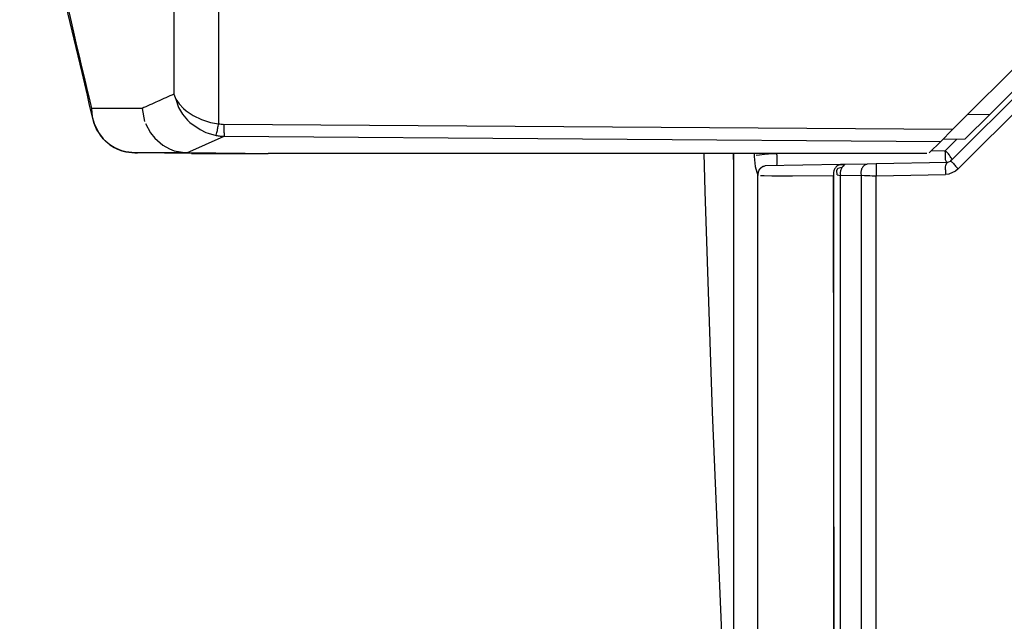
# Model space of a CAD drawing. Header units: millimetres. Extents: x -1041 to -481, y -163 to 556.
# Tile 3 of 36: x -1032 to -969, y -18 to 21. Entities that reach past the tile are written whole.
import ezdxf

# ---------------------------------------------------------------- set-up
doc = ezdxf.new("R2010")
doc.units = ezdxf.units.MM

# ---------------------------------------------------------------- blocks, each defined once
blk = doc.blocks.new('Abdeckblech__22', base_point=(-988.2559655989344, -33.20789400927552))
at = {"color": 7, "linetype": 'Continuous'}
for p, q in [((-988.1990509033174, 9.595825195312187), (-988.2559655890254, 12.0158080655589)), ((-987.7335662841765, -4.538330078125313), (-988.1990509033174, 9.595825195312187)), ((-987.1351776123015, -18.66748046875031), (-987.7335662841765, -4.538330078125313))]:
    blk.add_line(p, q, dxfattribs=at)
blk = doc.blocks.new('Rueckteil__23', base_point=(-988.6292724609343, -151.4081346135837))
at = {"color": 7, "linetype": 'Continuous'}
for p, q in [((-966.6643323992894, 17.35513031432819), (-972.5104217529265, 11.52423095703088)), ((-986.3686370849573, 11.22242736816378), (-986.3783416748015, 12.01580830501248)), ((-986.3783416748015, 12.01580830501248), (-986.3783416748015, 8.616607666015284)), ((-977.2588235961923, 11.34287123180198), (-977.8425774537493, 11.3326817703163)), ((-972.7204895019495, 11.43386840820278), (-977.2588235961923, 11.34287123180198)), ((-972.7204895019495, 11.43386840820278), (-972.5104217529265, 11.52423095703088)), ((-986.3679199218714, -16.84844970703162), (-986.3686370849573, 11.22242736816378)), ((-979.5401792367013, 11.30305002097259), (-984.3595127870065, 11.21144363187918)), ((-983.6029138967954, 11.2321347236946), (-984.3595127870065, 11.21144363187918)), ((-979.7799072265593, 10.92803955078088), (-979.7022247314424, 11.06303405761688)), ((-979.7424926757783, 10.63690185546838), (-979.7799072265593, 10.92803955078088)), ((-979.7022247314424, 11.06303405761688), (-979.4584498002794, 11.126790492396)), ((-979.6953423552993, 11.26479877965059), (-979.5401792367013, 11.30305002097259)), ((-979.5401792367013, 11.30305002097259), (-979.2650756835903, 11.3078460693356)), ((-979.2650756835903, 11.3078460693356), (-979.5401792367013, 11.30305002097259)), ((-977.8425774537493, 11.3326817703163), (-979.2650756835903, 11.3078460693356)), ((-977.9801657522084, 11.29384675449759), (-977.8425774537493, 11.3326817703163)), ((-979.8588256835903, -80.04403686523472), (-979.9817590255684, 10.60041815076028)), ((-986.3783416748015, 8.616607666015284), (-986.3781983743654, -41.08309986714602)), ((-986.3781983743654, -41.08309986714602), (-986.3679199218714, -16.84844970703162))]:
    blk.add_line(p, q, dxfattribs=at)
at = {"color": 1, "linetype": 'Continuous'}
for p, q in [((-972.0047454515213, 11.02120053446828), (-966.9678344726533, 16.07666015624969)), ((-972.1209716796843, 12.89636230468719), (-972.8375662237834, 12.18269669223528)), ((-985.0697375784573, 12.01581429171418), (-985.0697377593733, 11.81221648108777)), ((-984.1479644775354, 11.97003173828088), (-984.3981781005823, 11.94979858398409)), ((-983.9993743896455, 11.97933959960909), (-984.1479644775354, 11.97003173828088)), ((-983.6029138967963, 11.99575975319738), (-983.9993743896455, 11.97933959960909)), ((-982.4482600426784, 12.0158099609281), (-983.6029138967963, 11.99575975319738)), ((-972.8375662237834, 12.18269669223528), (-973.7518001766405, 12.16682130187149)), ((-985.0697377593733, 11.81221648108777), (-985.0194702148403, 11.3838958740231)), ((-985.0194702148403, 11.3838958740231), (-984.9934082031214, 11.18193054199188)), ((-984.7106018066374, 11.9127960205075), (-984.9281311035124, 11.87121582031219)), ((-984.3981781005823, 11.94979858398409), (-984.7106018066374, 11.9127960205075)), ((-984.9934082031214, 11.18193054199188), (-984.8167252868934, 10.60477965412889)), ((-972.1814575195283, 10.87524414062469), (-972.6017761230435, 10.69546508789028)), ((-972.0047454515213, 11.02120053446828), (-972.1814575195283, 10.87524414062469)), ((-984.8167252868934, -71.74054860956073), (-984.8167252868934, 10.60477965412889)), ((-984.6584625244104, 10.59742736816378), (-984.4252471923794, 10.59159851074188)), ((-984.4252471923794, 10.59159851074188), (-983.9362182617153, 10.58572387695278)), ((-983.9362182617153, 10.58572387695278), (-982.6155853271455, 10.584060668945)), ((-982.6155853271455, 10.584060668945), (-979.9817590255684, 10.60041815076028)), ((-979.9817590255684, 10.60041815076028), (-979.9817590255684, -77.52073941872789)), ((-979.7424926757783, 10.63690185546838), (-979.5493009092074, 10.59913406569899)), ((-979.5493009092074, 10.59913406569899), (-978.2265111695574, 10.61815747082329)), ((-979.5493009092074, -80.66789980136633), (-979.5493009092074, 10.59913406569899)), ((-978.2265111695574, 10.61815747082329), (-978.0116729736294, 10.60466003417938)), ((-978.2265111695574, 10.61815747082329), (-978.2265111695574, -81.92486257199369)), ((-978.0116729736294, 10.60466003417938), (-977.6632232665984, 10.59295654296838)), ((-977.6632232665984, 10.59295654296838), (-977.5190429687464, 10.59095764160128)), ((-977.5190429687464, 10.59095764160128), (-977.2535880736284, 10.59112018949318)), ((-977.2535880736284, 10.59112018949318), (-972.8323307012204, 10.6686131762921)), ((-977.2535880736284, -82.26961516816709), (-977.2535880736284, 10.59112018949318)), ((-972.6017761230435, 10.69546508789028), (-972.8323307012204, 10.6686131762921))]:
    blk.add_line(p, q, dxfattribs=at)
for points in [[(-983.6029138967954, 11.2321347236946), (-983.6024662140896, 11.2435070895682), (-983.5993324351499, 11.32311365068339), (-983.5963346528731, 11.42368002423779), (-983.5968389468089, 11.58177107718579), (-983.5984142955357, 11.75927853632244), (-983.6029138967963, 11.99575975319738)], [(-972.7204895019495, 11.43386840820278), (-972.727360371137, 11.44435690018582), (-972.7754564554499, 11.51777634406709), (-972.8236881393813, 11.61212607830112), (-972.8315082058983, 11.76912660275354), (-972.833079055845, 11.94640460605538), (-972.8375662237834, 12.18269669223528)], [(-972.5104217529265, 11.52423095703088), (-972.4622503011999, 11.58923837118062), (-972.4140788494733, 11.65424578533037), (-972.4811789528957, 11.76311501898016), (-972.6005553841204, 11.93441721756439), (-972.6824580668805, 12.02788511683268), (-972.8375662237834, 12.18269669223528)], [(-977.2588235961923, 11.34287123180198), (-977.259006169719, 11.33174241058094), (-977.2602841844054, 11.25384066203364), (-977.2613398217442, 11.15533747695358), (-977.2599657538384, 10.9999986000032), (-977.256109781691, 10.7337550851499), (-977.2535880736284, 10.59112018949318)], [(-972.7204895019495, 11.43386840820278), (-972.7279890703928, 11.42188203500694), (-972.7804860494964, 11.33797742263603), (-972.8327607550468, 11.23348103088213), (-972.8387044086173, 11.07735220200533), (-972.8348507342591, 10.81120735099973), (-972.8323307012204, 10.6686131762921)], [(-972.5104217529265, 11.52423095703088), (-972.5013298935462, 11.51800216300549), (-972.4376868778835, 11.47440060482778), (-972.3619147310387, 11.41587615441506), (-972.2679189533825, 11.30518711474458), (-972.0999448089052, 11.1184251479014), (-972.0047454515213, 11.02120053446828)], [(-984.3595127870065, 11.21144363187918), (-984.4597285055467, 11.17654188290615), (-984.6165969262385, 11.09839806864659), (-984.6916126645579, 11.03252416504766), (-984.7635012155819, 10.91734336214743), (-984.8168760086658, 10.71478702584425), (-984.8167252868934, 10.60477965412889)], [(-984.3595127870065, 11.21144363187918), (-984.4502863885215, 11.18374889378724), (-984.5410599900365, 11.1560541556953), (-984.6255178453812, 11.08297324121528), (-984.7635012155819, 10.91734336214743), (-984.8168760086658, 10.71478702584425), (-984.8167252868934, 10.60477965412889)], [(-979.6953423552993, 11.26479877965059), (-979.7934377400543, 11.17843901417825), (-979.9307496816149, 11.00111135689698), (-979.9831080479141, 10.80691073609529), (-979.9817590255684, 10.60041815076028)], [(-979.2650756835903, 11.3078460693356), (-979.3677057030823, 11.20195520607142), (-979.5059934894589, 11.00388589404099), (-979.5528146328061, 10.80737435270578), (-979.5493009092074, 10.59913406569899)], [(-977.9801657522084, 11.29384675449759), (-978.066622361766, 11.20567285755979), (-978.1868882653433, 11.02476503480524), (-978.2309136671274, 10.82719410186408), (-978.2265111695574, 10.61815747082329)]]:
    blk.add_spline(points, degree=3, dxfattribs=at)
blk = doc.blocks.new('Rueckteil-kpl___24', base_point=(-988.6292724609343, -151.4081346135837))
for name, p in [('Rueckteil__23', (-988.6292724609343, -151.4081346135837)), ('Abdeckblech__22', (-988.2559655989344, -33.20789400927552))]:
    blk.add_blockref(name, p)
blk = doc.blocks.new('Griff__69', base_point=(-1040.837310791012, 12.01398873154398))
at = {"color": 7, "linetype": 'Continuous'}
for p, q in [((-1028.044326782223, 17.19183349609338), (-1029.190736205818, 22.0198894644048)), ((-972.3778911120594, 13.540721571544), (-967.5764644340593, 18.342148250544)), ((-969.9925866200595, 14.511812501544), (-966.4885964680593, 18.015802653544)), ((-1027.696243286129, 15.73588562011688), (-1028.044326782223, 17.19183349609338)), ((-1027.575866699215, 15.09205627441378), (-1027.696243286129, 15.73588562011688)), ((-1027.320495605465, 14.06802368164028), (-1027.575866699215, 15.09205627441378)), ((-1024.206864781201, 14.88668090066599), (-1024.040283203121, 14.06632995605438)), ((-971.5596570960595, 12.94474202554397), (-969.9925866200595, 14.511812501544)), ((-1027.386535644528, 14.3460540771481), (-1027.320495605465, 14.06802368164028)), ((-1027.274948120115, 13.92440795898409), (-1027.320495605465, 14.06802368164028)), ((-1027.274948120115, 13.92440795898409), (-1027.126464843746, 13.55786132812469)), ((-1027.126464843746, 13.55786132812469), (-1027.274948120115, 13.92440795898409)), ((-1023.985900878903, 13.92239379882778), (-1023.662673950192, 13.32405090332)), ((-1026.698318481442, 12.9452667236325), (-1027.126464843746, 13.55786132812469)), ((-1027.000305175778, 13.34579467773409), (-1026.83501246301, 13.11704093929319)), ((-1023.662673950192, 13.32405090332), (-1023.39234924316, 12.9876556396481)), ((-973.1331916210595, 12.78542106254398), (-972.3778911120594, 13.540721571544)), ((-1026.522140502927, 12.78456115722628), (-1026.698318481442, 12.9452667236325)), ((-1026.258377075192, 12.55749511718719), (-1026.522140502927, 12.78456115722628)), ((-1023.39234924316, 12.9876556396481), (-1022.880218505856, 12.55018615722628)), ((-973.8590487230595, 12.059563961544), (-973.1331916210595, 12.78542106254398)), ((-972.9989943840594, 12.91961830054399), (-971.5596570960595, 12.94474202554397)), ((-1025.985900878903, 12.38830566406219), (-1026.258377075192, 12.55749511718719)), ((-1025.501312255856, 12.18124389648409), (-1025.985900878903, 12.38830566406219)), ((-1025.784820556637, 12.28923034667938), (-1025.985900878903, 12.38830566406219)), ((-1025.985900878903, 12.38830566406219), (-1025.784820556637, 12.28923034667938)), ((-1025.501312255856, 12.18124389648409), (-1025.784820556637, 12.28923034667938)), ((-1025.784820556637, 12.28923034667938), (-1025.501312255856, 12.18124389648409)), ((-1025.24150085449, 12.11151123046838), (-1025.501312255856, 12.18124389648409)), ((-1025.24150085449, 12.11151123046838), (-1025.501312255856, 12.18124389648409)), ((-1025.501312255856, 12.18124389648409), (-1025.24150085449, 12.11151123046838)), ((-1024.67402043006, 12.04770851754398), (-1025.24150085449, 12.11151123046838)), ((-1024.67402043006, 12.04770851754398), (-1025.24150085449, 12.11151123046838)), ((-1025.24150085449, 12.11151123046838), (-1024.67402043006, 12.04770851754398)), ((-1021.033635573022, 12.01580545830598), (-1024.488426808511, 12.0460375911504)), ((-1022.880218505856, 12.55018615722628), (-1022.45289611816, 12.31068420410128)), ((-1022.45289611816, 12.31068420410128), (-1022.142761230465, 12.18946838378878)), ((-1022.142761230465, 12.18946838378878), (-1021.334472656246, 12.0470733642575)), ((-1017.616962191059, 12.01398873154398), (-1021.334472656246, 12.0470733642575)), ((-1017.786956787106, 12.01535034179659), (-1021.033635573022, 12.01580545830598)), ((-1021.033635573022, 12.01580545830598), (-1017.786956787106, 12.01535034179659)), ((-1017.786956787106, 12.01535034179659), (-1017.616962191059, 12.01398873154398)), ((-1017.616962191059, 12.01398873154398), (-1017.786956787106, 12.01535034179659)), ((-1017.616962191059, 12.01398873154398), (-1016.13895455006, 12.015802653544)), ((-974.0259637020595, 12.015802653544), (-1016.13895455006, 12.015802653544))]:
    blk.add_line(p, q, dxfattribs=at)
at = {"color": 1, "linetype": 'Continuous'}
for p, q in [((-1022.176671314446, 21.14105461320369), (-1022.176671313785, 15.80241249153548)), ((-1019.309576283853, 21.11027236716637), (-1019.309591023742, 13.90568571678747)), ((-1022.176671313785, 15.80241249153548), (-1022.036849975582, 15.48796081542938)), ((-1022.176671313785, 15.80241249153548), (-1022.036849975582, 15.48796081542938)), ((-1022.036849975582, 15.48796081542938), (-1021.879135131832, 14.95072937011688)), ((-1022.036849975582, 15.48796081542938), (-1021.831390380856, 15.18347167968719)), ((-1021.831390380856, 15.18347167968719), (-1021.549636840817, 14.88198852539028)), ((-1027.437136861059, 14.88847062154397), (-1027.386535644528, 14.3460540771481)), ((-1027.437136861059, 14.88847062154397), (-1027.386535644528, 14.3460540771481)), ((-1021.879135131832, 14.95072937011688), (-1021.621093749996, 14.5343780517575)), ((-1021.621093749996, 14.5343780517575), (-1021.295974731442, 14.14978027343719)), ((-1021.549636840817, 14.88198852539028), (-1021.380111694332, 14.7366790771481)), ((-1021.380111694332, 14.7366790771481), (-1021.202377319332, 14.6044769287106)), ((-1021.202377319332, 14.6044769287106), (-1020.930847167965, 14.43374633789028)), ((-969.9925866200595, 14.511812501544), (-971.4321683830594, 14.48644430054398)), ((-1027.386535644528, 14.3460540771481), (-1027.320495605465, 14.06802368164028)), ((-1027.274948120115, 13.92440795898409), (-1027.320495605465, 14.06802368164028)), ((-1027.320495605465, 14.06802368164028), (-1027.274948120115, 13.92440795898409)), ((-1027.274948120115, 13.92440795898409), (-1027.000305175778, 13.34579467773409)), ((-1021.295974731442, 14.14978027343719), (-1021.14234924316, 14.00236511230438)), ((-1021.14234924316, 14.00236511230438), (-1020.492584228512, 13.5380706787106)), ((-1020.930847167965, 14.43374633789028), (-1020.406463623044, 14.18360900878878)), ((-1020.406463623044, 14.18360900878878), (-1019.82841491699, 14.00028991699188)), ((-1019.82841491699, 14.00028991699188), (-1019.309591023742, 13.90568571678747)), ((-972.3778911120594, 13.540721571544), (-1018.969431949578, 13.8744047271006)), ((-1027.000305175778, 13.34579467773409), (-1026.698318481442, 12.9452667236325)), ((-1020.492584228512, 13.5380706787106), (-1020.120483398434, 13.35845947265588)), ((-1020.120483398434, 13.35845947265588), (-1019.972671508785, 13.30151367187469)), ((-1019.972671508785, 13.30151367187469), (-1019.463112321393, 13.16291141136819)), ((-1026.698318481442, 12.9452667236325), (-1026.258377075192, 12.55749511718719)), ((-1021.334472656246, 12.0470733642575), (-1018.96070607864, 13.11277068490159)), ((-1018.96070607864, 13.11277068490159), (-973.1331916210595, 12.78542106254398)), ((-1026.258377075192, 12.55749511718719), (-1025.985900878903, 12.38830566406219)), ((-1021.033635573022, 12.01580545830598), (-1024.488426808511, 12.0460375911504))]:
    blk.add_line(p, q, dxfattribs=at)
for points in [[(-1032.030901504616, 36.35267941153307), (-1029.900916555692, 25.60373651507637), (-1027.437136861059, 14.88847062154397)], [(-1022.176671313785, 15.80241249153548), (-1023.207820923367, 15.34503353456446), (-1024.206864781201, 14.88668090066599)], [(-1024.206864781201, 14.88668090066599), (-1025.86774365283, 14.88799052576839), (-1027.437136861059, 14.88847062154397)], [(-1019.463112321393, 13.16291141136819), (-1019.457850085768, 13.18640148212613), (-1019.421014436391, 13.35083197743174), (-1019.362867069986, 13.62643530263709), (-1019.309591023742, 13.90568571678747)], [(-1019.309591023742, 13.90568571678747), (-1019.13951148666, 13.89004522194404), (-1018.969431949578, 13.8744047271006)], [(-1018.969431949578, 13.8744047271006), (-1018.969205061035, 13.58334240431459), (-1018.965152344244, 13.301827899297), (-1018.961261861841, 13.13640283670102), (-1018.96070607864, 13.11277068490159)], [(-1019.463112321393, 13.16291141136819), (-1019.213070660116, 13.12718991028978), (-1018.96070607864, 13.11277068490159)], [(-1021.334472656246, 12.0470733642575), (-1023.0323589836, 12.04741175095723), (-1024.67402043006, 12.04770851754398)]]:
    blk.add_spline(points, degree=3, dxfattribs=at)
at = {"color": 7, "linetype": 'Continuous'}
blk.add_spline([(-1024.67402043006, 12.04770851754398), (-1024.581223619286, 12.04687305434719), (-1024.488426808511, 12.0460375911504)], degree=3, dxfattribs=at)
blk = doc.blocks.new('L10-für-dxf-Internet__92', base_point=(-1040.837310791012, -162.9841973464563))
for name, p in [('Rueckteil-kpl___24', (-988.6292724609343, -151.4081346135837)), ('Griff__69', (-1040.837310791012, 12.01398873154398))]:
    blk.add_blockref(name, p)
blk = doc.blocks.new('SA_LinksB', base_point=(-810.9999999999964, 177.9999999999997))
blk.add_blockref('L10-für-dxf-Internet__92', (-1040.837310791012, -162.9841973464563))

msp = doc.modelspace()

# ---------------------------------------------------------------- block references
msp.add_blockref('SA_LinksB', (-810.9999999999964, 177.9999999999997))

doc.saveas('drawing.dxf')
